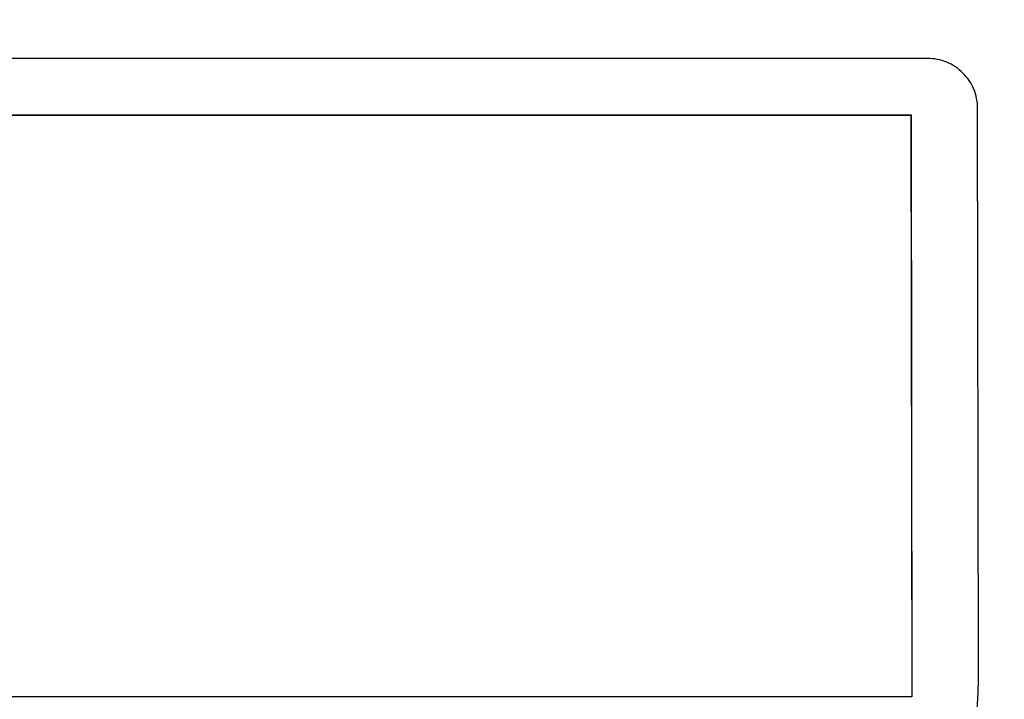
# Model space of a CAD drawing. Header units: millimetres. Extents: x 0 to 1660, y 0 to 1166.
# Tile 9 of 94: x 304 to 363, y 625 to 666. Entities that reach past the tile are written whole.
import ezdxf

# ---------------------------------------------------------------- set-up
doc = ezdxf.new("R2010")
doc.units = ezdxf.units.MM
doc.header["$LTSCALE"] = 65.395
doc.layers.get('0').update_dxf_attribs({"linetype": 'CONTINUOUS'})

msp = doc.modelspace()

# ---------------------------------------------------------------- linework, layer by layer
at = {"color": 7, "linetype": 'Continuous'}
for p, q in [((358.18, 663.405), (286.208, 663.404)), ((361.237, 626.817), (361.184, 660.409)), ((287.21, 660.002), (357.182, 660.003)), ((287.213, 660.009), (357.186, 660.01)), ((357.182, 660.003), (357.186, 660.01)), ((357.182, 660.003), (357.237, 625.057)), ((357.186, 660.01), (357.241, 625.065)), ((357.241, 625.065), (287.268, 625.064))]:
    msp.add_line(p, q, dxfattribs=at)
msp.add_arc((321.37, 626.753), 39.867, 343.1986, 0.0917, dxfattribs=at)
for points, knots in [([(367.097, 662.067), (367.055, 662.998), (366.617, 664.864), (364.995, 667.222), (362.632, 668.838), (360.764, 669.272), (359.831, 669.313)], [0, 0, 0, 0, 0.249827, 0.499816, 0.749911, 1, 1, 1, 1]), ([(361.184, 660.409), (361.183, 660.799), (361.026, 661.587), (360.357, 662.582), (359.359, 663.249), (358.57, 663.405), (358.18, 663.405)], [0, 0, 0, 0, 0.249831, 0.499809, 0.749899, 1, 1, 1, 1])]:
    msp.add_open_spline(points, degree=3, knots=knots, dxfattribs=at)

doc.saveas('drawing.dxf')
